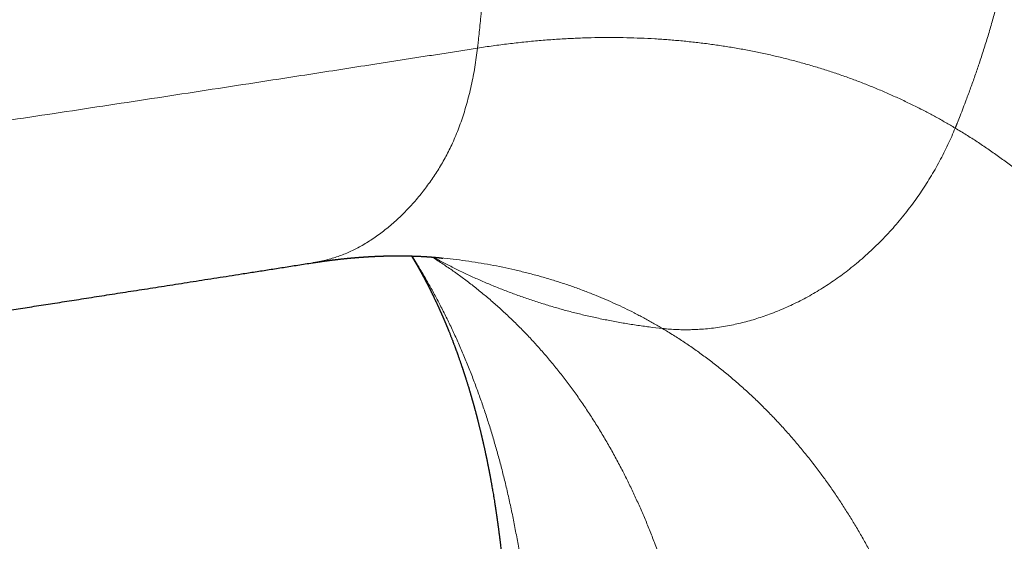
# Model space of a CAD drawing. Header units: millimetres. Extents: x 8 to 573, y 12 to 528.
# Tile 49 of 101: x 493 to 534, y 175 to 197. Entities that reach past the tile are written whole.
import ezdxf

# ---------------------------------------------------------------- set-up
doc = ezdxf.new("R2010")
doc.units = ezdxf.units.MM

msp = doc.modelspace()

# ---------------------------------------------------------------- linework, layer by layer
at = {"color": 7, "linetype": 'Continuous', "lineweight": 30}
msp.add_line((510.56, 186.767), (510.575, 186.765), dxfattribs=at)
at = {"color": 8, "linetype": 'Continuous', "lineweight": 0}
for points, knots in [([(509.076, 218.952), (509.154, 218.75), (509.309, 218.347), (509.533, 217.74), (509.748, 217.135), (509.954, 216.532), (510.15, 215.934), (510.336, 215.341), (510.512, 214.755), (510.678, 214.17), (510.837, 213.585), (510.987, 212.997), (511.129, 212.409), (511.261, 211.823), (511.383, 211.24), (511.496, 210.657), (511.604, 210.072), (511.711, 209.453), (511.817, 208.799), (511.919, 208.111), (512.013, 207.421), (512.099, 206.73), (512.175, 206.039), (512.238, 205.397), (512.29, 204.804), (512.331, 204.262), (512.368, 203.721), (512.399, 203.178), (512.422, 202.633), (512.438, 202.07), (512.446, 201.489), (512.447, 200.889), (512.439, 200.286), (512.422, 199.678), (512.398, 199.066), (512.366, 198.475), (512.329, 197.906), (512.287, 197.358), (512.244, 196.87), (512.202, 196.444), (512.166, 196.093), (512.135, 195.816), (512.117, 195.655), (512.11, 195.595), (512.108, 195.576), (512.105, 195.558), (512.103, 195.539), (512.101, 195.52), (512.099, 195.508), (512.099, 195.502)], [0, 0, 0, 0, 0.027513, 0.054787, 0.081822, 0.108617, 0.135171, 0.161017, 0.186632, 0.212015, 0.237169, 0.262601, 0.287798, 0.312762, 0.337495, 0.362122, 0.386798, 0.411516, 0.440394, 0.469301, 0.498224, 0.527148, 0.556059, 0.584941, 0.607606, 0.630237, 0.652829, 0.675426, 0.6982, 0.721169, 0.746065, 0.771191, 0.796547, 0.822135, 0.847957, 0.874013, 0.897137, 0.920441, 0.943927, 0.959527, 0.975205, 0.989066, 0.995185, 0.995987, 0.996789, 0.997591, 0.998394, 0.999197, 1, 1, 1, 1]), ([(534.431, 215.118), (534.469, 214.936), (534.543, 214.572), (534.644, 214.02), (534.736, 213.463), (534.82, 212.902), (534.895, 212.339), (534.96, 211.776), (535.016, 211.212), (535.064, 210.645), (535.103, 210.07), (535.133, 209.489), (535.154, 208.9), (535.166, 208.308), (535.168, 207.714), (535.161, 207.117), (535.145, 206.518), (535.119, 205.918), (535.083, 205.315), (535.039, 204.712), (534.985, 204.107), (534.921, 203.502), (534.848, 202.896), (534.766, 202.29), (534.671, 201.664), (534.563, 201.017), (534.44, 200.352), (534.307, 199.687), (534.162, 199.024), (534.012, 198.385), (533.858, 197.772), (533.702, 197.183), (533.537, 196.597), (533.364, 196.013), (533.183, 195.432), (533.001, 194.876), (532.82, 194.347), (532.641, 193.843), (532.436, 193.288), (532.251, 192.806), (532.122, 192.483), (532.076, 192.368), (532.064, 192.34), (532.053, 192.312), (532.042, 192.284), (532.03, 192.256), (532.019, 192.228), (532.007, 192.199), (532, 192.181), (531.996, 192.171)], [0, 0, 0, 0, 0.025179, 0.050426, 0.075735, 0.101105, 0.126532, 0.151557, 0.176629, 0.201747, 0.226906, 0.252618, 0.278366, 0.304146, 0.329954, 0.355788, 0.381643, 0.407515, 0.433401, 0.459296, 0.485198, 0.511102, 0.537004, 0.5629, 0.588788, 0.617249, 0.645689, 0.674103, 0.702486, 0.730834, 0.756179, 0.781489, 0.806759, 0.831986, 0.857166, 0.882297, 0.904368, 0.926396, 0.948378, 0.977321, 0.990028, 0.991275, 0.992522, 0.993769, 0.995015, 0.996262, 0.997508, 0.998754, 1, 1, 1, 1]), ([(512.099, 195.502), (512.314, 195.535), (512.746, 195.6), (513.39, 195.684), (514.032, 195.756), (514.673, 195.817), (515.31, 195.866), (515.933, 195.903), (516.542, 195.928), (517.135, 195.942), (517.726, 195.945), (518.315, 195.937), (518.9, 195.919), (519.482, 195.89), (520.06, 195.851), (520.635, 195.801), (521.206, 195.741), (521.769, 195.671), (522.325, 195.591), (522.874, 195.502), (523.418, 195.402), (523.962, 195.292), (524.504, 195.171), (525.044, 195.039), (525.58, 194.897), (526.11, 194.744), (526.632, 194.583), (527.146, 194.413), (527.651, 194.234), (528.15, 194.046), (528.644, 193.849), (529.131, 193.642), (529.613, 193.426), (530.09, 193.201), (530.473, 193.01), (530.768, 192.857), (530.976, 192.748), (531.182, 192.636), (531.388, 192.523), (531.592, 192.407), (531.795, 192.29), (531.929, 192.211), (531.996, 192.171)], [0, 0, 0, 0, 0.029051, 0.058142, 0.087269, 0.116432, 0.145626, 0.17485, 0.202429, 0.230031, 0.257653, 0.285293, 0.31295, 0.340621, 0.368303, 0.395996, 0.423696, 0.451402, 0.478617, 0.505833, 0.533048, 0.560261, 0.587964, 0.61566, 0.643347, 0.671023, 0.698686, 0.72584, 0.752978, 0.780098, 0.807197, 0.834274, 0.861327, 0.888353, 0.915352, 0.927464, 0.93957, 0.951669, 0.963762, 0.975848, 0.987928, 1, 1, 1, 1]), ([(462.732, 187.951), (464.573, 188.235), (468.253, 188.802), (473.78, 189.649), (479.314, 190.492), (484.852, 191.331), (489.905, 192.091), (494.462, 192.779), (498.52, 193.397), (502.113, 193.949), (505.243, 194.432), (507.255, 194.745), (508.609, 194.956), (509.308, 195.065), (510.006, 195.174), (510.704, 195.283), (511.401, 195.392), (511.866, 195.465), (512.099, 195.502)], [0, 0, 0, 0, 0.111996, 0.223989, 0.335991, 0.447995, 0.559996, 0.642129, 0.724263, 0.806398, 0.860608, 0.914816, 0.929014, 0.943211, 0.957408, 0.971606, 0.985803, 1, 1, 1, 1]), ([(512.099, 195.502), (512.082, 195.369), (512.049, 195.105), (511.988, 194.713), (511.919, 194.325), (511.84, 193.942), (511.751, 193.565), (511.655, 193.201), (511.552, 192.851), (511.442, 192.513), (511.323, 192.183), (511.195, 191.86), (511.062, 191.554), (510.925, 191.265), (510.785, 190.992), (510.637, 190.727), (510.482, 190.469), (510.32, 190.215), (510.151, 189.967), (509.976, 189.724), (509.791, 189.484), (509.598, 189.246), (509.395, 189.012), (509.186, 188.786), (508.972, 188.569), (508.753, 188.361), (508.529, 188.162), (508.301, 187.972), (508.07, 187.793), (507.836, 187.625), (507.599, 187.466), (507.36, 187.318), (507.123, 187.185), (506.886, 187.066), (506.651, 186.96), (506.412, 186.865), (506.17, 186.781), (505.915, 186.704), (505.645, 186.637), (505.412, 186.588), (505.271, 186.567), (505.227, 186.56)], [0, 0, 0, 0, 0.028745, 0.057435, 0.086065, 0.114636, 0.143147, 0.171601, 0.198379, 0.225113, 0.251811, 0.278478, 0.305125, 0.329331, 0.353537, 0.377755, 0.402016, 0.426459, 0.451081, 0.475858, 0.500763, 0.526961, 0.553236, 0.579556, 0.605887, 0.632197, 0.658452, 0.684619, 0.710666, 0.736561, 0.762275, 0.787779, 0.813158, 0.837071, 0.860979, 0.884892, 0.908817, 0.932761, 0.959953, 0.987187, 1, 1, 1, 1]), ([(531.996, 192.171), (531.948, 192.056), (531.851, 191.824), (531.693, 191.478), (531.525, 191.133), (531.346, 190.788), (531.156, 190.445), (530.958, 190.11), (530.755, 189.785), (530.545, 189.469), (530.327, 189.156), (530.098, 188.848), (529.858, 188.54), (529.605, 188.234), (529.34, 187.93), (529.065, 187.634), (528.782, 187.345), (528.491, 187.064), (528.192, 186.792), (527.894, 186.537), (527.598, 186.298), (527.305, 186.075), (527.008, 185.861), (526.706, 185.656), (526.4, 185.461), (526.091, 185.276), (525.779, 185.101), (525.464, 184.937), (525.146, 184.783), (524.828, 184.64), (524.508, 184.508), (524.193, 184.389), (523.885, 184.282), (523.582, 184.188), (523.281, 184.103), (522.98, 184.029), (522.668, 183.96), (522.344, 183.901), (522.01, 183.851), (521.679, 183.812), (521.351, 183.786), (521.056, 183.773), (520.793, 183.768), (520.561, 183.771), (520.308, 183.779), (520.09, 183.794), (519.943, 183.807), (519.89, 183.812), (519.876, 183.813), (519.861, 183.815), (519.847, 183.816), (519.832, 183.818), (519.818, 183.819), (519.808, 183.82), (519.804, 183.821)], [0, 0, 0, 0, 0.022508, 0.045263, 0.068258, 0.091484, 0.114933, 0.138595, 0.16109, 0.183757, 0.206586, 0.229567, 0.252689, 0.27684, 0.30112, 0.325515, 0.350012, 0.374597, 0.399257, 0.423976, 0.446676, 0.469402, 0.492144, 0.51489, 0.537628, 0.560347, 0.583036, 0.605684, 0.628278, 0.650809, 0.673266, 0.695638, 0.716643, 0.737556, 0.758367, 0.779069, 0.799654, 0.822852, 0.84588, 0.868727, 0.891384, 0.913843, 0.930181, 0.946406, 0.962513, 0.98359, 0.992796, 0.993827, 0.994857, 0.995887, 0.996916, 0.997944, 0.998972, 1, 1, 1, 1]), ([(531.996, 192.171), (532.149, 192.079), (532.456, 191.893), (532.91, 191.602), (533.36, 191.301), (533.804, 190.989), (534.244, 190.666), (534.67, 190.339), (535.082, 190.009), (535.482, 189.676), (535.877, 189.333), (536.267, 188.981), (536.651, 188.619), (537.031, 188.248), (537.405, 187.868), (537.773, 187.479), (538.136, 187.08), (538.491, 186.675), (538.838, 186.263), (539.178, 185.846), (539.512, 185.419), (539.842, 184.981), (540.168, 184.532), (540.489, 184.072), (540.804, 183.603), (541.113, 183.125), (541.413, 182.642), (541.705, 182.154), (541.988, 181.661), (542.265, 181.16), (542.537, 180.647), (542.804, 180.124), (543.066, 179.589), (543.32, 179.046), (543.567, 178.496), (543.808, 177.938), (544.04, 177.373), (544.266, 176.801), (544.483, 176.223), (544.693, 175.638), (544.896, 175.046), (545.091, 174.447), (545.278, 173.846), (545.456, 173.242), (545.626, 172.635), (545.789, 172.023), (545.945, 171.401), (546.094, 170.769), (546.237, 170.127), (546.372, 169.48), (546.499, 168.828), (546.619, 168.17), (546.731, 167.508), (546.835, 166.841), (546.931, 166.169), (547.02, 165.493), (547.101, 164.812), (547.174, 164.128), (547.239, 163.439), (547.297, 162.747), (547.344, 162.101), (547.381, 161.502), (547.411, 160.95), (547.436, 160.397), (547.456, 159.842), (547.472, 159.285), (547.483, 158.727), (547.487, 158.353), (547.489, 158.166)], [0, 0, 0, 0, 0.01601, 0.032058, 0.048142, 0.06426, 0.080412, 0.096597, 0.111886, 0.127202, 0.142544, 0.157911, 0.173302, 0.188716, 0.204152, 0.219609, 0.235086, 0.250582, 0.265818, 0.281071, 0.296339, 0.31162, 0.327194, 0.342779, 0.358376, 0.373983, 0.389598, 0.404942, 0.420293, 0.435649, 0.45101, 0.466687, 0.482366, 0.498047, 0.513728, 0.529407, 0.545085, 0.560759, 0.576394, 0.592024, 0.607647, 0.623262, 0.638869, 0.654186, 0.669494, 0.684789, 0.700072, 0.715653, 0.731218, 0.746767, 0.762298, 0.777811, 0.793304, 0.808776, 0.824226, 0.839654, 0.855057, 0.870435, 0.885788, 0.901113, 0.91641, 0.928409, 0.94039, 0.952351, 0.964294, 0.976216, 0.988118, 1, 1, 1, 1]), ([(509.365, 186.842), (509.427, 186.746), (509.58, 186.505), (509.817, 186.11), (510.078, 185.659), (510.332, 185.199), (510.582, 184.723), (510.829, 184.231), (511.072, 183.723), (511.307, 183.206), (511.534, 182.681), (511.753, 182.147), (511.96, 181.613), (512.156, 181.08), (512.342, 180.548), (512.52, 180.009), (512.691, 179.463), (512.854, 178.911), (513.009, 178.352), (513.157, 177.787), (513.299, 177.206), (513.436, 176.609), (513.566, 175.997), (513.688, 175.378), (513.801, 174.753), (513.907, 174.122), (514.003, 173.485), (514.092, 172.843), (514.172, 172.195), (514.244, 171.542), (514.308, 170.884), (514.363, 170.222), (514.409, 169.581), (514.445, 168.964), (514.473, 168.37), (514.493, 167.841), (514.506, 167.378), (514.515, 166.997), (514.519, 166.735), (514.52, 166.592), (514.521, 166.552), (514.521, 166.513), (514.522, 166.474), (514.522, 166.434), (514.522, 166.395), (514.523, 166.369), (514.523, 166.356)], [0, 0, 0, 0, 0.018441, 0.046072, 0.07372, 0.101381, 0.129053, 0.158053, 0.187059, 0.216069, 0.245079, 0.274088, 0.303092, 0.330771, 0.35844, 0.386098, 0.413741, 0.441367, 0.468973, 0.496557, 0.524115, 0.552953, 0.581757, 0.610524, 0.639252, 0.667937, 0.696578, 0.725172, 0.753716, 0.782208, 0.810646, 0.839027, 0.867349, 0.892221, 0.917044, 0.941817, 0.958138, 0.974436, 0.988759, 0.990366, 0.991972, 0.993578, 0.995184, 0.99679, 0.998395, 1, 1, 1, 1]), ([(510.213, 186.797), (510.22, 186.793), (510.373, 186.699), (510.666, 186.506), (511.092, 186.215), (511.511, 185.911), (511.922, 185.597), (512.324, 185.273), (512.718, 184.94), (513.105, 184.595), (513.488, 184.237), (513.867, 183.864), (514.241, 183.477), (514.608, 183.078), (514.967, 182.667), (515.319, 182.245), (515.663, 181.811), (515.999, 181.366), (516.327, 180.91), (516.646, 180.443), (516.957, 179.964), (517.26, 179.475), (517.554, 178.975), (517.839, 178.465), (518.108, 177.958), (518.361, 177.457), (518.598, 176.962), (518.828, 176.459), (519.051, 175.948), (519.265, 175.429), (519.478, 174.886), (519.688, 174.318), (519.895, 173.726), (520.092, 173.124), (520.279, 172.515), (520.457, 171.897), (520.625, 171.271), (520.779, 170.654), (520.92, 170.049), (521.048, 169.456), (521.168, 168.856), (521.28, 168.251), (521.384, 167.64), (521.479, 167.024), (521.566, 166.403), (521.645, 165.777), (521.716, 165.146), (521.779, 164.511), (521.833, 163.872), (521.878, 163.254), (521.913, 162.659), (521.941, 162.087), (521.961, 161.577), (521.974, 161.13), (521.982, 160.764), (521.986, 160.474), (521.988, 160.304), (521.989, 160.239), (521.989, 160.216), (521.989, 160.192), (521.989, 160.169), (521.99, 160.153), (521.99, 160.146)], [0, 0, 0, 0, 0.0009392, 0.0205667, 0.0402466, 0.0599767, 0.0797552, 0.0992255, 0.1187385, 0.1382922, 0.1578846, 0.1779146, 0.1979806, 0.2180803, 0.2382116, 0.2583721, 0.2785597, 0.2987719, 0.3190066, 0.3392613, 0.3595338, 0.3798216, 0.4001225, 0.420434, 0.4407537, 0.4593854, 0.4780202, 0.4966562, 0.5152917, 0.5339247, 0.5525534, 0.5728686, 0.5931741, 0.6134676, 0.6337467, 0.654009, 0.6742522, 0.694474, 0.7129898, 0.7314839, 0.7499546, 0.7683999, 0.7868183, 0.805208, 0.8235673, 0.8418945, 0.860188, 0.8784461, 0.8966672, 0.9148497, 0.930817, 0.9467522, 0.9626542, 0.9731308, 0.9835922, 0.9927853, 0.9968265, 0.9974613, 0.9980961, 0.9987308, 0.9993654, 1, 1, 1, 1]), ([(519.804, 183.821), (519.62, 183.841), (519.253, 183.883), (518.705, 183.96), (518.159, 184.048), (517.614, 184.147), (517.072, 184.258), (516.542, 184.378), (516.025, 184.506), (515.521, 184.643), (515.02, 184.789), (514.522, 184.946), (514.027, 185.113), (513.536, 185.29), (513.049, 185.477), (512.566, 185.675), (512.087, 185.883), (511.615, 186.099), (511.151, 186.324), (510.699, 186.554), (510.402, 186.715), (510.256, 186.794)], [0, 0, 0, 0, 0.054016, 0.108191, 0.162519, 0.216991, 0.271599, 0.326334, 0.37805, 0.429866, 0.481772, 0.533762, 0.585829, 0.637965, 0.690162, 0.742413, 0.79471, 0.847046, 0.898476, 0.949929, 1, 1, 1, 1]), ([(510.575, 186.765), (510.744, 186.747), (511.089, 186.711), (511.605, 186.643), (512.124, 186.565), (512.638, 186.476), (513.147, 186.376), (513.652, 186.265), (514.152, 186.144), (514.647, 186.012), (515.137, 185.87), (515.621, 185.718), (516.099, 185.555), (516.57, 185.382), (517.017, 185.206), (517.439, 185.029), (517.838, 184.852), (518.231, 184.668), (518.558, 184.506), (518.82, 184.37), (519.02, 184.265), (519.218, 184.157), (519.415, 184.047), (519.61, 183.935), (519.739, 183.859), (519.804, 183.821)], [0, 0, 0, 0, 0.050107, 0.10222, 0.154341, 0.206466, 0.25859, 0.310709, 0.362816, 0.414908, 0.466979, 0.519019, 0.571023, 0.622988, 0.674909, 0.72056, 0.76617, 0.811738, 0.85726, 0.881086, 0.904898, 0.928695, 0.952479, 0.976247, 1, 1, 1, 1]), ([(519.804, 183.821), (519.955, 183.729), (520.258, 183.545), (520.705, 183.255), (521.148, 182.952), (521.584, 182.637), (522.012, 182.311), (522.432, 181.975), (522.843, 181.629), (523.248, 181.271), (523.649, 180.898), (524.047, 180.511), (524.44, 180.109), (524.826, 179.694), (525.205, 179.268), (525.576, 178.829), (525.939, 178.378), (526.281, 177.935), (526.6, 177.501), (526.899, 177.078), (527.191, 176.646), (527.476, 176.205), (527.754, 175.756), (528.026, 175.298), (528.291, 174.831), (528.552, 174.349), (528.811, 173.851), (529.065, 173.336), (529.311, 172.813), (529.549, 172.281), (529.779, 171.74), (529.998, 171.2), (530.205, 170.661), (530.402, 170.122), (530.591, 169.577), (530.772, 169.025), (530.946, 168.467), (531.112, 167.901), (531.27, 167.33), (531.423, 166.743), (531.569, 166.141), (531.708, 165.523), (531.839, 164.9), (531.96, 164.27), (532.073, 163.635), (532.176, 162.994), (532.271, 162.348), (532.357, 161.697), (532.433, 161.042), (532.501, 160.381), (532.56, 159.717), (532.609, 159.075), (532.647, 158.456), (532.678, 157.861), (532.699, 157.332), (532.712, 156.868), (532.721, 156.487), (532.725, 156.224), (532.727, 156.081), (532.727, 156.042), (532.728, 156.003), (532.728, 155.963), (532.729, 155.924), (532.729, 155.884), (532.729, 155.858), (532.729, 155.845)], [0, 0, 0, 0, 0.019199, 0.038452, 0.057758, 0.077113, 0.096517, 0.11562, 0.134765, 0.153951, 0.173175, 0.192828, 0.212517, 0.23224, 0.251993, 0.271775, 0.291583, 0.311415, 0.328785, 0.346171, 0.363572, 0.380986, 0.398412, 0.415848, 0.433292, 0.450743, 0.469032, 0.487324, 0.505619, 0.523914, 0.542209, 0.5605, 0.577955, 0.595405, 0.612846, 0.630279, 0.647701, 0.665111, 0.682507, 0.699886, 0.718073, 0.736238, 0.75438, 0.772497, 0.790587, 0.808649, 0.826681, 0.844683, 0.862651, 0.880585, 0.898483, 0.916344, 0.93203, 0.947685, 0.963307, 0.9736, 0.983879, 0.992911, 0.993924, 0.994937, 0.99595, 0.996963, 0.997975, 0.998988, 1, 1, 1, 1])]:
    msp.add_open_spline(points, degree=3, knots=knots, dxfattribs=at)
at = {"color": 7, "linetype": 'Continuous', "lineweight": 30}
for points, knots in [([(505.227, 186.559), (505.237, 186.56), (505.255, 186.563), (505.28, 186.567), (505.297, 186.57), (505.31, 186.572), (505.321, 186.573), (505.332, 186.575), (505.349, 186.577), (505.37, 186.581), (505.396, 186.585), (505.419, 186.588), (505.44, 186.591), (505.458, 186.594), (505.475, 186.596), (505.494, 186.599), (505.515, 186.602), (505.537, 186.605), (505.555, 186.608), (505.569, 186.61), (505.581, 186.612), (505.594, 186.614), (505.611, 186.616), (505.63, 186.619), (505.649, 186.621), (505.666, 186.624), (505.684, 186.626), (505.703, 186.629), (505.726, 186.632), (505.751, 186.635), (505.774, 186.639), (505.797, 186.642), (505.822, 186.645), (505.851, 186.649), (505.88, 186.653), (505.908, 186.656), (505.938, 186.66), (505.972, 186.665), (506.002, 186.668), (506.027, 186.672), (506.046, 186.674), (506.067, 186.677), (506.09, 186.679), (506.111, 186.682), (506.128, 186.684), (506.141, 186.686), (506.152, 186.687), (506.165, 186.688), (506.197, 186.692), (506.243, 186.698), (506.303, 186.704), (506.36, 186.711), (506.418, 186.717), (506.477, 186.724), (506.529, 186.729), (506.569, 186.733), (506.595, 186.736), (506.614, 186.738), (506.632, 186.74), (506.648, 186.741), (506.663, 186.743), (506.681, 186.745), (506.702, 186.747), (506.724, 186.749), (506.744, 186.751), (506.759, 186.752), (506.774, 186.753), (506.79, 186.755), (506.808, 186.757), (506.826, 186.758), (506.844, 186.76), (506.861, 186.761), (506.878, 186.763), (506.897, 186.765), (506.922, 186.767), (506.952, 186.769), (506.984, 186.772), (507.017, 186.775), (507.05, 186.778), (507.081, 186.78), (507.11, 186.782), (507.137, 186.785), (507.164, 186.787), (507.188, 186.789), (507.207, 186.79), (507.227, 186.791), (507.25, 186.793), (507.275, 186.795), (507.299, 186.797), (507.322, 186.798), (507.348, 186.8), (507.375, 186.802), (507.4, 186.804), (507.423, 186.805), (507.445, 186.807), (507.465, 186.808), (507.481, 186.809), (507.496, 186.81), (507.511, 186.811), (507.527, 186.812), (507.545, 186.813), (507.57, 186.814), (507.596, 186.816), (507.623, 186.817), (507.648, 186.819), (507.676, 186.82), (507.702, 186.822), (507.725, 186.823), (507.741, 186.824), (507.754, 186.824), (507.766, 186.825), (507.781, 186.826), (507.797, 186.826), (507.812, 186.827), (507.824, 186.828), (507.835, 186.828), (507.847, 186.829), (507.867, 186.83), (507.892, 186.831), (507.919, 186.832), (507.943, 186.833), (507.966, 186.834), (507.987, 186.835), (508.007, 186.836), (508.023, 186.836), (508.037, 186.837), (508.051, 186.837), (508.07, 186.838), (508.091, 186.839), (508.113, 186.839), (508.133, 186.84), (508.15, 186.841), (508.168, 186.841), (508.186, 186.842), (508.205, 186.842), (508.222, 186.843), (508.237, 186.843), (508.252, 186.844), (508.269, 186.844), (508.288, 186.844), (508.309, 186.845), (508.329, 186.845), (508.35, 186.846), (508.371, 186.846), (508.393, 186.847), (508.415, 186.847), (508.435, 186.848), (508.456, 186.848), (508.479, 186.848), (508.505, 186.849), (508.528, 186.849), (508.548, 186.849), (508.566, 186.85), (508.585, 186.85), (508.603, 186.85), (508.62, 186.85), (508.633, 186.85), (508.646, 186.85), (508.658, 186.85), (508.674, 186.85), (508.693, 186.851), (508.713, 186.851), (508.731, 186.851), (508.745, 186.851), (508.758, 186.851), (508.77, 186.851), (508.784, 186.851), (508.802, 186.851), (508.82, 186.851), (508.836, 186.851), (508.849, 186.851), (508.862, 186.851), (508.878, 186.851), (508.894, 186.851), (508.908, 186.85), (508.92, 186.85), (508.934, 186.85), (508.949, 186.85), (508.965, 186.85), (508.981, 186.85), (508.996, 186.85), (509.012, 186.85), (509.03, 186.849), (509.051, 186.849), (509.071, 186.849), (509.09, 186.849), (509.11, 186.848), (509.129, 186.848), (509.146, 186.848), (509.158, 186.847), (509.169, 186.847), (509.18, 186.847), (509.191, 186.847), (509.203, 186.846), (509.216, 186.846), (509.231, 186.846), (509.247, 186.845), (509.264, 186.845), (509.28, 186.845), (509.296, 186.844), (509.313, 186.844), (509.332, 186.843), (509.35, 186.843), (509.369, 186.842), (509.393, 186.841), (509.42, 186.841), (509.447, 186.84), (509.475, 186.839), (509.502, 186.838), (509.527, 186.837), (509.55, 186.836), (509.573, 186.835), (509.596, 186.834), (509.619, 186.833), (509.641, 186.832), (509.663, 186.831), (509.684, 186.83), (509.705, 186.829), (509.734, 186.828), (509.768, 186.826), (509.801, 186.824), (509.834, 186.822), (509.864, 186.821), (509.897, 186.819), (509.929, 186.817), (509.955, 186.815), (509.975, 186.814), (509.988, 186.813), (510.002, 186.812), (510.018, 186.811), (510.034, 186.81), (510.048, 186.809), (510.061, 186.808), (510.075, 186.807), (510.091, 186.806), (510.108, 186.805), (510.125, 186.804), (510.139, 186.803), (510.151, 186.802), (510.164, 186.801), (510.177, 186.8), (510.19, 186.799), (510.201, 186.798), (510.211, 186.797), (510.22, 186.797), (510.229, 186.796), (510.24, 186.795), (510.253, 186.794), (510.268, 186.793), (510.282, 186.792), (510.295, 186.791), (510.307, 186.79), (510.32, 186.789), (510.335, 186.787), (510.349, 186.786), (510.362, 186.785), (510.375, 186.784), (510.388, 186.783), (510.403, 186.781), (510.42, 186.78), (510.437, 186.778), (510.45, 186.777), (510.462, 186.776), (510.473, 186.775), (510.484, 186.774), (510.498, 186.773), (510.516, 186.771), (510.538, 186.769), (510.554, 186.767), (510.563, 186.766)], [0, 0, 0, 0, 0.005075, 0.009062, 0.011961, 0.0138, 0.015434, 0.017267, 0.019296, 0.023478, 0.027773, 0.032058, 0.035177, 0.038011, 0.040722, 0.04385, 0.047438, 0.051305, 0.054484, 0.056582, 0.058242, 0.060417, 0.06323, 0.066611, 0.069835, 0.072707, 0.075226, 0.078386, 0.082376, 0.086866, 0.090716, 0.093835, 0.098424, 0.103613, 0.108307, 0.112691, 0.117861, 0.123659, 0.129814, 0.133138, 0.13613, 0.139571, 0.14357, 0.147741, 0.150366, 0.152367, 0.154023, 0.156233, 0.159065, 0.170169, 0.179859, 0.189351, 0.199825, 0.209363, 0.219652, 0.227076, 0.229874, 0.23333, 0.236529, 0.239252, 0.241774, 0.244664, 0.248566, 0.252726, 0.256118, 0.258649, 0.260794, 0.263712, 0.267142, 0.270313, 0.273172, 0.276459, 0.279405, 0.282064, 0.28649, 0.292569, 0.297783, 0.30335, 0.310124, 0.3153, 0.31987, 0.325105, 0.329957, 0.334184, 0.337702, 0.340538, 0.344549, 0.350072, 0.353836, 0.35745, 0.362516, 0.367671, 0.371922, 0.37585, 0.380434, 0.383828, 0.386631, 0.38921, 0.391827, 0.39452, 0.397871, 0.402083, 0.408017, 0.412096, 0.416507, 0.422029, 0.426909, 0.431032, 0.434384, 0.436085, 0.438154, 0.440889, 0.444169, 0.447002, 0.449137, 0.450864, 0.453075, 0.455859, 0.46178, 0.466794, 0.470915, 0.474977, 0.479566, 0.483009, 0.486004, 0.488309, 0.490773, 0.494146, 0.498326, 0.502677, 0.506303, 0.509523, 0.512807, 0.516193, 0.519745, 0.523245, 0.525941, 0.528363, 0.531501, 0.535465, 0.539558, 0.543103, 0.54714, 0.55116, 0.555337, 0.559753, 0.563629, 0.566818, 0.571267, 0.576917, 0.581335, 0.584983, 0.588402, 0.591825, 0.595886, 0.598863, 0.601494, 0.603665, 0.60594, 0.608962, 0.612597, 0.616939, 0.62041, 0.623106, 0.625509, 0.627686, 0.630069, 0.633713, 0.638143, 0.64094, 0.643059, 0.645598, 0.648748, 0.652119, 0.654903, 0.657084, 0.659615, 0.662816, 0.666181, 0.669243, 0.672021, 0.67525, 0.678479, 0.682829, 0.687481, 0.690717, 0.69426, 0.698914, 0.702124, 0.704467, 0.706396, 0.708569, 0.71099, 0.713203, 0.715808, 0.718803, 0.722185, 0.725338, 0.728825, 0.731795, 0.735315, 0.739092, 0.74296, 0.746343, 0.750899, 0.757435, 0.762732, 0.767862, 0.774125, 0.779072, 0.783464, 0.788165, 0.793621, 0.797518, 0.802236, 0.807481, 0.811347, 0.814717, 0.820776, 0.829243, 0.836267, 0.841694, 0.849498, 0.855612, 0.862285, 0.869617, 0.872398, 0.874784, 0.87781, 0.88161, 0.885173, 0.887941, 0.890308, 0.893385, 0.896902, 0.900735, 0.904512, 0.907541, 0.909721, 0.91248, 0.915712, 0.918585, 0.920923, 0.92281, 0.924674, 0.926767, 0.929053, 0.931878, 0.935247, 0.93843, 0.941098, 0.943516, 0.946466, 0.949781, 0.9529, 0.955779, 0.958761, 0.961316, 0.964453, 0.968509, 0.972365, 0.97529, 0.97771, 0.980185, 0.982312, 0.985357, 0.989321, 0.994202, 1, 1, 1, 1]), ([(509.35, 186.843), (509.354, 186.837), (509.362, 186.823), (509.375, 186.802), (509.389, 186.778), (509.403, 186.755), (509.417, 186.732), (509.429, 186.712), (509.439, 186.694), (509.449, 186.678), (509.458, 186.662), (509.469, 186.644), (509.48, 186.626), (509.489, 186.61), (509.496, 186.598), (509.503, 186.586), (509.511, 186.572), (509.52, 186.557), (509.529, 186.542), (509.537, 186.529), (509.545, 186.514), (509.555, 186.497), (509.565, 186.48), (509.574, 186.464), (509.583, 186.448), (509.593, 186.431), (509.601, 186.416), (509.609, 186.403), (509.616, 186.39), (509.625, 186.374), (509.635, 186.356), (509.645, 186.339), (509.653, 186.326), (509.658, 186.316), (509.663, 186.308), (509.668, 186.298), (509.676, 186.285), (509.684, 186.27), (509.692, 186.255), (509.7, 186.242), (509.707, 186.228), (509.716, 186.213), (509.724, 186.199), (509.732, 186.185), (509.739, 186.171), (509.749, 186.154), (509.76, 186.134), (509.771, 186.113), (509.781, 186.096), (509.789, 186.081), (509.796, 186.068), (509.803, 186.054), (509.811, 186.039), (509.819, 186.025), (509.826, 186.012), (509.834, 185.997), (509.844, 185.978), (509.855, 185.958), (509.865, 185.94), (509.874, 185.924), (509.882, 185.909), (509.89, 185.893), (509.899, 185.876), (509.908, 185.858), (509.918, 185.841), (509.928, 185.821), (509.939, 185.801), (509.948, 185.784), (509.956, 185.768), (509.965, 185.751), (509.975, 185.732), (509.984, 185.714), (509.993, 185.698), (510.001, 185.681), (510.01, 185.665), (510.018, 185.649), (510.025, 185.635), (510.032, 185.622), (510.04, 185.607), (510.048, 185.59), (510.058, 185.571), (510.067, 185.553), (510.075, 185.537), (510.084, 185.52), (510.093, 185.501), (510.104, 185.481), (510.113, 185.463), (510.121, 185.447), (510.129, 185.429), (510.14, 185.409), (510.15, 185.388), (510.159, 185.369), (510.169, 185.349), (510.18, 185.327), (510.191, 185.306), (510.201, 185.285), (510.209, 185.268), (510.217, 185.252), (510.226, 185.235), (510.234, 185.217), (510.243, 185.199), (510.252, 185.181), (510.26, 185.163), (510.269, 185.146), (510.275, 185.133), (510.281, 185.122), (510.286, 185.111), (510.292, 185.097), (510.303, 185.074), (510.318, 185.044), (510.336, 185.005), (510.353, 184.969), (510.37, 184.934), (510.384, 184.904), (510.399, 184.871), (510.412, 184.844), (510.423, 184.82), (510.431, 184.803), (510.438, 184.787), (510.446, 184.771), (510.454, 184.753), (510.463, 184.732), (510.473, 184.711), (510.481, 184.693), (510.489, 184.676), (510.498, 184.657), (510.506, 184.638), (510.514, 184.621), (510.52, 184.609), (510.525, 184.596), (510.532, 184.581), (510.54, 184.563), (510.548, 184.545), (510.556, 184.528), (510.564, 184.51), (510.572, 184.491), (510.582, 184.47), (510.59, 184.451), (510.599, 184.431), (510.608, 184.41), (510.619, 184.385), (510.63, 184.359), (510.642, 184.333), (510.652, 184.309), (510.664, 184.283), (510.676, 184.253), (510.691, 184.219), (510.703, 184.191), (510.712, 184.17), (510.718, 184.156), (510.725, 184.14), (510.732, 184.122), (510.741, 184.102), (510.749, 184.083), (510.756, 184.067), (510.763, 184.05), (510.77, 184.033), (510.778, 184.015), (510.785, 183.997), (510.792, 183.982), (510.798, 183.967), (510.807, 183.945), (510.818, 183.918), (510.831, 183.886), (510.845, 183.854), (510.858, 183.822), (510.872, 183.788), (510.885, 183.754), (510.899, 183.719), (510.917, 183.675), (510.937, 183.626), (510.959, 183.57), (510.98, 183.518), (511.001, 183.464), (511.019, 183.417), (511.036, 183.375), (511.05, 183.339), (511.063, 183.303), (511.077, 183.269), (511.09, 183.233), (511.104, 183.196), (511.119, 183.157), (511.134, 183.118), (511.148, 183.078), (511.164, 183.038), (511.178, 182.998), (511.193, 182.958), (511.212, 182.907), (511.235, 182.843), (511.262, 182.768), (511.287, 182.699), (511.31, 182.635), (511.33, 182.576), (511.351, 182.518), (511.372, 182.459), (511.392, 182.4), (511.412, 182.34), (511.43, 182.289), (511.444, 182.246), (511.456, 182.212), (511.467, 182.179), (511.477, 182.147), (511.487, 182.12), (511.495, 182.094), (511.503, 182.069), (511.512, 182.044), (511.52, 182.018), (511.528, 181.995), (511.535, 181.973), (511.543, 181.949), (511.552, 181.921), (511.561, 181.892), (511.571, 181.863), (511.58, 181.835), (511.589, 181.805), (511.599, 181.775), (511.612, 181.735), (511.627, 181.688), (511.646, 181.627), (511.663, 181.571), (511.682, 181.51), (511.701, 181.449), (511.721, 181.384), (511.737, 181.329), (511.752, 181.282), (511.763, 181.244), (511.774, 181.207), (511.784, 181.172), (511.795, 181.135), (511.806, 181.097), (511.816, 181.064), (511.824, 181.037), (511.83, 181.016), (511.836, 180.994), (511.843, 180.97), (511.85, 180.946), (511.857, 180.924), (511.863, 180.903), (511.869, 180.88), (511.877, 180.854), (511.884, 180.828), (511.891, 180.804), (511.897, 180.781), (511.905, 180.756), (511.912, 180.73), (511.919, 180.705), (511.925, 180.683), (511.931, 180.661), (511.938, 180.636), (511.945, 180.611), (511.952, 180.587), (511.958, 180.565), (511.965, 180.539), (511.973, 180.507), (511.983, 180.471), (511.993, 180.436), (512.003, 180.399), (512.013, 180.362), (512.022, 180.327), (512.031, 180.294), (512.039, 180.263), (512.046, 180.236), (512.052, 180.212), (512.058, 180.193), (512.063, 180.173), (512.067, 180.155), (512.072, 180.137), (512.077, 180.118), (512.083, 180.095), (512.09, 180.068), (512.097, 180.041), (512.103, 180.017), (512.108, 179.997), (512.115, 179.971), (512.123, 179.937), (512.134, 179.894), (512.146, 179.849), (512.158, 179.799), (512.172, 179.744), (512.186, 179.688), (512.199, 179.633), (512.212, 179.579), (512.226, 179.522), (512.241, 179.461), (512.256, 179.399), (512.269, 179.344), (512.28, 179.296), (512.289, 179.256), (512.298, 179.216), (512.307, 179.177), (512.316, 179.141), (512.323, 179.109), (512.33, 179.079), (512.337, 179.047), (512.345, 179.012), (512.355, 178.969), (512.366, 178.917), (512.379, 178.859), (512.392, 178.8), (512.405, 178.742), (512.417, 178.687), (512.428, 178.636), (512.437, 178.589), (512.445, 178.551), (512.452, 178.521), (512.457, 178.497), (512.462, 178.471), (512.469, 178.441), (512.476, 178.406), (512.485, 178.364), (512.494, 178.318), (512.504, 178.269), (512.513, 178.225), (512.521, 178.185), (512.528, 178.149), (512.535, 178.114), (512.543, 178.075), (512.551, 178.036), (512.558, 177.997), (512.566, 177.96), (512.573, 177.92), (512.581, 177.88), (512.588, 177.843), (512.595, 177.81), (512.6, 177.784), (512.604, 177.76), (512.609, 177.735), (512.614, 177.71), (512.62, 177.679), (512.626, 177.642), (512.635, 177.598), (512.643, 177.552), (512.652, 177.505), (512.66, 177.461), (512.667, 177.42), (512.678, 177.358), (512.693, 177.277), (512.711, 177.174), (512.729, 177.067), (512.748, 176.956), (512.766, 176.851), (512.783, 176.747), (512.8, 176.639), (512.814, 176.55), (512.824, 176.489), (512.828, 176.461), (512.832, 176.435), (512.836, 176.411), (512.84, 176.389), (512.843, 176.365), (512.847, 176.339), (512.852, 176.309), (512.857, 176.276), (512.862, 176.241), (512.868, 176.206), (512.872, 176.174), (512.878, 176.134), (512.885, 176.09), (512.892, 176.042), (512.897, 176.006), (512.901, 175.978), (512.905, 175.953), (512.909, 175.925), (512.913, 175.892), (512.919, 175.85), (512.926, 175.803), (512.933, 175.755), (512.939, 175.713), (512.943, 175.677), (512.948, 175.647), (512.951, 175.62), (512.955, 175.593), (512.959, 175.563), (512.964, 175.524), (512.97, 175.477), (512.978, 175.422), (512.985, 175.364), (512.993, 175.304), (513.001, 175.242), (513.008, 175.188), (513.013, 175.145), (513.017, 175.115), (513.02, 175.088), (513.024, 175.061), (513.028, 175.026), (513.033, 174.984), (513.039, 174.936), (513.048, 174.861), (513.06, 174.76), (513.074, 174.637), (513.087, 174.518), (513.1, 174.398), (513.113, 174.276), (513.124, 174.173), (513.133, 174.09), (513.139, 174.029), (513.145, 173.968), (513.15, 173.912), (513.155, 173.864), (513.159, 173.821), (513.164, 173.776), (513.169, 173.724), (513.174, 173.666), (513.179, 173.608), (513.184, 173.554), (513.189, 173.505), (513.193, 173.458), (513.197, 173.412), (513.201, 173.369), (513.203, 173.336), (513.206, 173.311), (513.207, 173.289), (513.21, 173.262), (513.212, 173.23), (513.215, 173.194), (513.22, 173.139), (513.225, 173.071), (513.231, 172.998), (513.236, 172.939), (513.239, 172.894), (513.242, 172.855), (513.245, 172.821), (513.247, 172.79), (513.25, 172.76), (513.252, 172.723), (513.255, 172.679), (513.259, 172.63), (513.263, 172.578), (513.267, 172.523), (513.27, 172.467), (513.274, 172.411), (513.278, 172.358), (513.281, 172.31), (513.283, 172.273), (513.285, 172.245), (513.287, 172.221), (513.288, 172.196), (513.29, 172.165), (513.293, 172.117), (513.297, 172.051), (513.301, 171.983), (513.304, 171.928), (513.307, 171.888), (513.309, 171.854), (513.31, 171.826), (513.312, 171.802), (513.313, 171.777), (513.315, 171.747), (513.317, 171.711), (513.319, 171.669), (513.321, 171.623), (513.324, 171.575), (513.326, 171.527), (513.329, 171.478), (513.331, 171.428), (513.333, 171.376), (513.336, 171.329), (513.338, 171.289), (513.339, 171.26), (513.34, 171.235), (513.341, 171.21), (513.342, 171.181), (513.344, 171.143), (513.346, 171.094), (513.349, 171.037), (513.351, 170.979), (513.353, 170.922), (513.355, 170.868), (513.357, 170.815), (513.359, 170.768), (513.36, 170.73), (513.361, 170.7), (513.362, 170.676), (513.363, 170.647), (513.364, 170.609), (513.366, 170.559), (513.368, 170.498), (513.37, 170.434), (513.372, 170.371), (513.373, 170.313), (513.375, 170.26), (513.376, 170.21), (513.377, 170.168), (513.378, 170.134), (513.379, 170.109), (513.379, 170.085), (513.38, 170.057), (513.381, 170.022), (513.382, 169.979), (513.383, 169.929), (513.384, 169.876), (513.385, 169.823), (513.386, 169.771), (513.387, 169.72), (513.388, 169.671), (513.389, 169.624), (513.389, 169.578), (513.39, 169.53), (513.391, 169.474), (513.392, 169.408), (513.392, 169.33), (513.393, 169.243), (513.394, 169.183), (513.394, 169.151)], [0, 0, 0, 0, 0.001685, 0.003661, 0.005837, 0.007986, 0.010081, 0.011876, 0.01358, 0.014768, 0.016093, 0.017919, 0.019575, 0.020996, 0.022042, 0.02291, 0.024052, 0.025689, 0.027019, 0.027972, 0.029264, 0.03089, 0.032436, 0.033711, 0.035037, 0.036656, 0.038019, 0.038964, 0.040092, 0.041448, 0.043016, 0.044786, 0.045788, 0.046542, 0.047199, 0.048045, 0.049087, 0.050531, 0.0518, 0.052879, 0.053942, 0.055297, 0.056694, 0.057709, 0.058846, 0.060296, 0.061989, 0.063811, 0.065539, 0.066494, 0.067511, 0.068695, 0.07004, 0.071271, 0.072236, 0.073353, 0.075063, 0.076841, 0.078344, 0.079648, 0.080805, 0.082014, 0.08355, 0.085023, 0.08635, 0.08793, 0.089779, 0.091247, 0.092226, 0.093567, 0.095397, 0.096859, 0.098075, 0.099301, 0.100774, 0.102122, 0.103105, 0.104117, 0.10532, 0.106735, 0.108208, 0.109707, 0.111032, 0.11225, 0.113708, 0.115556, 0.117025, 0.118003, 0.119338, 0.121164, 0.122816, 0.124166, 0.125736, 0.127501, 0.129247, 0.130883, 0.132219, 0.133274, 0.134701, 0.136192, 0.137433, 0.138758, 0.140352, 0.14167, 0.142708, 0.143448, 0.144195, 0.14524, 0.146562, 0.149409, 0.152267, 0.155344, 0.157631, 0.160181, 0.162262, 0.165018, 0.166375, 0.167626, 0.168808, 0.169932, 0.171254, 0.172901, 0.17453, 0.17582, 0.176996, 0.178406, 0.18001, 0.181202, 0.182054, 0.182817, 0.183912, 0.185389, 0.186782, 0.187969, 0.189136, 0.190612, 0.192273, 0.193675, 0.194802, 0.196462, 0.198292, 0.20024, 0.202173, 0.203847, 0.205497, 0.207801, 0.210267, 0.212757, 0.213827, 0.214796, 0.215822, 0.217104, 0.218631, 0.220038, 0.22115, 0.222219, 0.223453, 0.224842, 0.226107, 0.227174, 0.228077, 0.229132, 0.23187, 0.233805, 0.235834, 0.238549, 0.240511, 0.242948, 0.245509, 0.247708, 0.252108, 0.255515, 0.259243, 0.262817, 0.266562, 0.268793, 0.271293, 0.273857, 0.276028, 0.278193, 0.280928, 0.283444, 0.286014, 0.288807, 0.291268, 0.294043, 0.296613, 0.299271, 0.304124, 0.309019, 0.313898, 0.317652, 0.321399, 0.325177, 0.328913, 0.332754, 0.336451, 0.34034, 0.342318, 0.344589, 0.346761, 0.348589, 0.350555, 0.351963, 0.353478, 0.355097, 0.356788, 0.358263, 0.359456, 0.360803, 0.362639, 0.364715, 0.366313, 0.367914, 0.369993, 0.371881, 0.373357, 0.377357, 0.380583, 0.384389, 0.387626, 0.39169, 0.395479, 0.399332, 0.401656, 0.404004, 0.406189, 0.408215, 0.410369, 0.412682, 0.415019, 0.41632, 0.417439, 0.418722, 0.420198, 0.421698, 0.422965, 0.42409, 0.425444, 0.427043, 0.428579, 0.429959, 0.43128, 0.432752, 0.434367, 0.435833, 0.43703, 0.438262, 0.439751, 0.441339, 0.442703, 0.443842, 0.445139, 0.447268, 0.449385, 0.451313, 0.453419, 0.455704, 0.457724, 0.459507, 0.461255, 0.463063, 0.464165, 0.465315, 0.466446, 0.467481, 0.468422, 0.469429, 0.470742, 0.472449, 0.474002, 0.475347, 0.476483, 0.477435, 0.47978, 0.482138, 0.484651, 0.487414, 0.490544, 0.49387, 0.496877, 0.499622, 0.502887, 0.506351, 0.50979, 0.513235, 0.515449, 0.517669, 0.519864, 0.522033, 0.524038, 0.52579, 0.527304, 0.528946, 0.530865, 0.533035, 0.536042, 0.539208, 0.542501, 0.545614, 0.548598, 0.551368, 0.553854, 0.556084, 0.557436, 0.558704, 0.559999, 0.561575, 0.563443, 0.565543, 0.568268, 0.570838, 0.573242, 0.575362, 0.577159, 0.5789, 0.580925, 0.583228, 0.585085, 0.58705, 0.58912, 0.591293, 0.593306, 0.595003, 0.596315, 0.597488, 0.598747, 0.600095, 0.601533, 0.603562, 0.605836, 0.608335, 0.610755, 0.612991, 0.615122, 0.617222, 0.622436, 0.627617, 0.633073, 0.638796, 0.644543, 0.648961, 0.654574, 0.660844, 0.662345, 0.663736, 0.665032, 0.666235, 0.667345, 0.66844, 0.66978, 0.67124, 0.672923, 0.674738, 0.676458, 0.678072, 0.679579, 0.682277, 0.684629, 0.68669, 0.687659, 0.688847, 0.690257, 0.691891, 0.693702, 0.696426, 0.698807, 0.700843, 0.702565, 0.704064, 0.705323, 0.70653, 0.707998, 0.709736, 0.712155, 0.714869, 0.717698, 0.720636, 0.723684, 0.726718, 0.72844, 0.729869, 0.731056, 0.732357, 0.733842, 0.736066, 0.738421, 0.740762, 0.746945, 0.752774, 0.758431, 0.763997, 0.769784, 0.775823, 0.778596, 0.781451, 0.784385, 0.787212, 0.789283, 0.791221, 0.793199, 0.795627, 0.798515, 0.801273, 0.803782, 0.806042, 0.808053, 0.810376, 0.812397, 0.814117, 0.814896, 0.815883, 0.817131, 0.81864, 0.820387, 0.822148, 0.826126, 0.829861, 0.832152, 0.834246, 0.836072, 0.837631, 0.838921, 0.840198, 0.841864, 0.843921, 0.846203, 0.848604, 0.851078, 0.853625, 0.856245, 0.858758, 0.860903, 0.862679, 0.863813, 0.864764, 0.865886, 0.867259, 0.868884, 0.872459, 0.876164, 0.878103, 0.879937, 0.881475, 0.882718, 0.883691, 0.884769, 0.886075, 0.887705, 0.889589, 0.891722, 0.893898, 0.896024, 0.8981, 0.900483, 0.902797, 0.904994, 0.906832, 0.908019, 0.908979, 0.910051, 0.911344, 0.91286, 0.915179, 0.91782, 0.920453, 0.92291, 0.925312, 0.927659, 0.929924, 0.931466, 0.932756, 0.933794, 0.934754, 0.936518, 0.938753, 0.94146, 0.944422, 0.947263, 0.949684, 0.952002, 0.954217, 0.956226, 0.957551, 0.958654, 0.959583, 0.960669, 0.962246, 0.96413, 0.966322, 0.968716, 0.971047, 0.973306, 0.975491, 0.977602, 0.97964, 0.981605, 0.983605, 0.98586, 0.988852, 0.992206, 0.995922, 1, 1, 1, 1]), ([(510.544, 186.768), (510.544, 186.768), (510.545, 186.768), (510.546, 186.768), (510.548, 186.768), (510.549, 186.767), (510.551, 186.767), (510.553, 186.767), (510.555, 186.766), (510.556, 186.766), (510.558, 186.766), (510.559, 186.766), (510.561, 186.765), (510.563, 186.765), (510.565, 186.765), (510.567, 186.764), (510.569, 186.764), (510.571, 186.763), (510.573, 186.763), (510.576, 186.763), (510.577, 186.762), (510.58, 186.762), (510.583, 186.761), (510.585, 186.761), (510.587, 186.76), (510.59, 186.76), (510.591, 186.76), (510.593, 186.759), (510.595, 186.759), (510.597, 186.758), (510.6, 186.758), (510.602, 186.757), (510.605, 186.757), (510.607, 186.756), (510.609, 186.756), (510.611, 186.755), (510.613, 186.755), (510.616, 186.754), (510.618, 186.754), (510.621, 186.753), (510.624, 186.753), (510.626, 186.752), (510.628, 186.752), (510.63, 186.751), (510.632, 186.751), (510.634, 186.75), (510.636, 186.75), (510.638, 186.749), (510.64, 186.749), (510.642, 186.748), (510.644, 186.748), (510.646, 186.748), (510.646, 186.748), (510.649, 186.747), (510.648, 186.747), (510.648, 186.747)], [0, 0, 0, 0, 0.0165322, 0.0330617, 0.04975, 0.0701314, 0.0917704, 0.1127428, 0.1307675, 0.1469576, 0.1629198, 0.1790715, 0.1948877, 0.211771, 0.2306834, 0.2506258, 0.2701632, 0.2879857, 0.3088149, 0.3299146, 0.3507188, 0.3682127, 0.3875431, 0.4075907, 0.4266142, 0.4435811, 0.4591058, 0.4749111, 0.4906584, 0.5063754, 0.525053, 0.5449473, 0.5649761, 0.5830452, 0.5992376, 0.6150808, 0.6310007, 0.6507126, 0.6738479, 0.6999746, 0.7248629, 0.7459953, 0.7617513, 0.7777826, 0.793322, 0.8090744, 0.8282366, 0.8542661, 0.8788575, 0.9004512, 0.920841, 0.9415911, 0.9620896, 0.9842834, 1, 1, 1, 1]), ([(452.384, 178.352), (452.472, 178.366), (452.708, 178.402), (453.087, 178.461), (453.519, 178.528), (453.939, 178.594), (454.349, 178.657), (454.747, 178.719), (455.137, 178.78), (455.521, 178.84), (455.9, 178.898), (456.272, 178.956), (456.635, 179.012), (456.989, 179.067), (457.335, 179.121), (457.672, 179.173), (458, 179.224), (458.319, 179.274), (458.629, 179.322), (458.931, 179.369), (459.224, 179.414), (459.508, 179.458), (459.783, 179.501), (460.031, 179.539), (460.253, 179.574), (460.45, 179.604), (460.644, 179.634), (460.834, 179.664), (461.024, 179.693), (461.214, 179.723), (461.595, 179.782), (462.166, 179.87), (462.924, 179.987), (463.676, 180.104), (464.423, 180.22), (465.163, 180.334), (465.898, 180.448), (466.632, 180.562), (467.368, 180.676), (468.109, 180.791), (468.854, 180.906), (469.605, 181.022), (470.361, 181.139), (471.118, 181.257), (471.854, 181.37), (472.563, 181.48), (473.245, 181.586), (473.922, 181.691), (474.594, 181.795), (475.261, 181.898), (476.01, 182.014), (476.842, 182.143), (477.55, 182.252), (478.05, 182.329), (478.341, 182.374), (478.631, 182.419), (478.919, 182.464), (479.228, 182.512), (479.556, 182.563), (479.902, 182.616), (480.238, 182.668), (480.566, 182.719), (480.885, 182.768), (481.195, 182.816), (481.57, 182.874), (482.012, 182.942), (482.519, 183.021), (483.017, 183.098), (483.488, 183.171), (483.931, 183.239), (484.254, 183.289), (484.478, 183.324), (484.608, 183.344), (484.74, 183.365), (484.878, 183.386), (485.023, 183.408), (485.178, 183.432), (485.34, 183.457), (485.51, 183.484), (485.687, 183.511), (485.87, 183.54), (486.059, 183.569), (486.254, 183.599), (486.456, 183.63), (486.666, 183.663), (486.885, 183.697), (487.112, 183.732), (487.346, 183.768), (487.588, 183.806), (487.837, 183.844), (488.093, 183.884), (488.356, 183.925), (488.626, 183.967), (488.904, 184.01), (489.188, 184.054), (489.48, 184.1), (489.779, 184.146), (490.085, 184.194), (490.409, 184.244), (490.751, 184.297), (491.113, 184.353), (491.483, 184.411), (491.862, 184.47), (492.237, 184.528), (492.607, 184.586), (492.973, 184.643), (493.346, 184.701), (493.727, 184.76), (494.111, 184.82), (494.501, 184.881), (494.895, 184.942), (495.296, 185.005), (495.706, 185.069), (496.127, 185.134), (496.557, 185.201), (496.994, 185.27), (497.438, 185.339), (497.89, 185.41), (498.348, 185.481), (498.814, 185.554), (499.286, 185.628), (499.766, 185.703), (500.253, 185.779), (500.747, 185.856), (501.248, 185.935), (501.756, 186.014), (502.288, 186.098), (502.846, 186.185), (503.429, 186.277), (504.021, 186.369), (504.621, 186.463), (505.024, 186.527), (505.227, 186.559)], [0, 0, 0, 0, 0.005028, 0.013375, 0.021555, 0.029569, 0.037277, 0.044824, 0.05221, 0.059436, 0.066643, 0.073684, 0.080557, 0.087263, 0.093801, 0.100173, 0.106377, 0.112413, 0.118282, 0.123984, 0.129517, 0.134883, 0.140081, 0.145111, 0.148945, 0.152675, 0.156304, 0.1599, 0.163488, 0.16707, 0.170645, 0.185084, 0.199409, 0.213622, 0.227721, 0.241707, 0.255579, 0.269391, 0.283289, 0.297282, 0.311368, 0.325548, 0.339821, 0.354182, 0.36848, 0.381476, 0.394367, 0.407152, 0.419831, 0.432408, 0.444997, 0.462234, 0.479594, 0.485075, 0.490569, 0.496074, 0.501538, 0.506899, 0.513588, 0.520111, 0.526466, 0.532655, 0.538677, 0.544533, 0.550223, 0.559969, 0.569545, 0.578951, 0.588188, 0.596179, 0.604039, 0.606483, 0.608914, 0.611381, 0.613975, 0.616696, 0.619634, 0.622707, 0.625916, 0.629261, 0.63274, 0.63629, 0.63997, 0.643781, 0.647723, 0.65188, 0.656173, 0.660602, 0.665167, 0.669868, 0.674705, 0.679679, 0.684788, 0.690034, 0.695416, 0.700934, 0.706588, 0.712378, 0.718305, 0.724981, 0.731823, 0.738829, 0.746, 0.753336, 0.760133, 0.767066, 0.774134, 0.781338, 0.788678, 0.796019, 0.803491, 0.811094, 0.818828, 0.826855, 0.835019, 0.843319, 0.851755, 0.860328, 0.869038, 0.877884, 0.886867, 0.895986, 0.905242, 0.914635, 0.924165, 0.933831, 0.943635, 0.954576, 0.965684, 0.976957, 0.988395, 1, 1, 1, 1])]:
    msp.add_open_spline(points, degree=3, knots=knots, dxfattribs=at)

doc.saveas('drawing.dxf')
